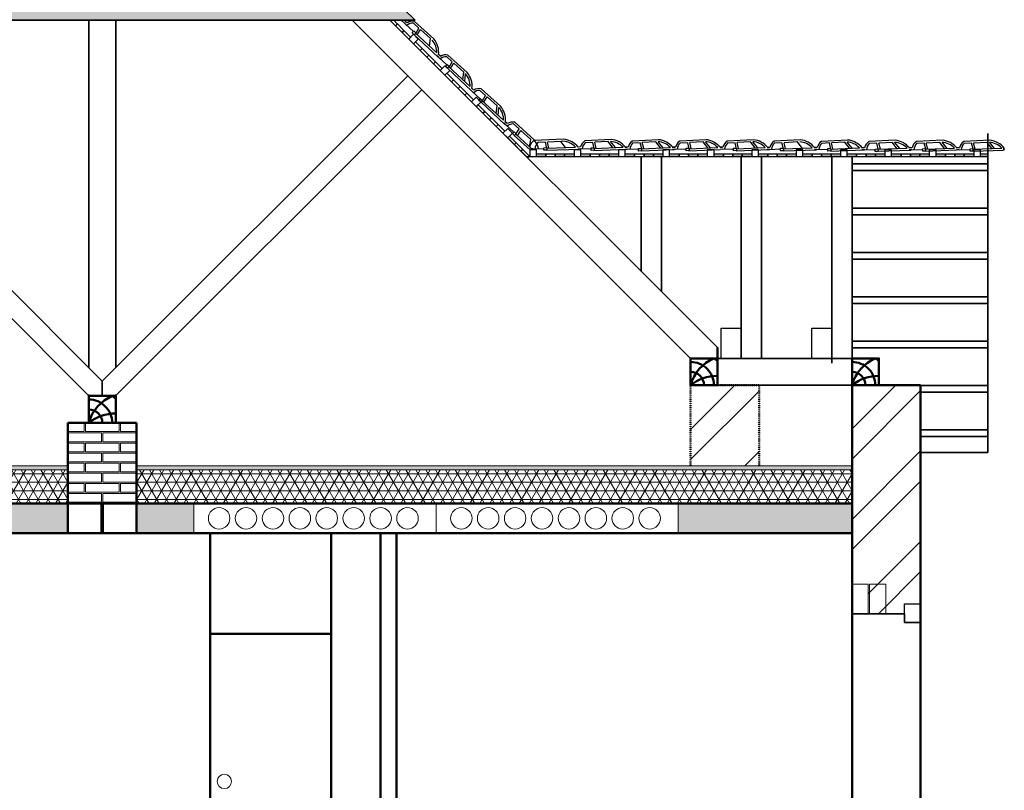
# Model space of a CAD drawing. Header units: millimetres. Extents: x -2096172177 to 2055029645, y -728784453 to 1899906214.
# Tile 56 of 109: x 1811388 to 1818706, y 956853 to 962585. Entities that reach past the tile are written whole.
import ezdxf

# ---------------------------------------------------------------- set-up
doc = ezdxf.new("R2010")
doc.units = ezdxf.units.MM
doc.linetypes.add('ACAD_ISO03W100', pattern=[30, 12, -18])
doc.linetypes.add('DASHDOT_axis', pattern=[24, 20, -1.5, 1, -1.5])
for name, color, linetype, lineweight in [('Кирпич', 10, 'Continuous', 20), ('Кобылки', 4, 'Continuous', 30), ('Наружные стены', 1, 'Continuous', 50), ('стропила', 5, 'Continuous', 35), ('Уровни пола', 240, 'Continuous', 50), ('черепица', 20, 'Continuous', 30), ('Штриховки', 212, 'Continuous', 25), ('эркер разрез', 240, 'Continuous', 35)]:
    doc.layers.add(name, color=color, linetype=linetype, lineweight=lineweight)

msp = doc.modelspace()

# ---------------------------------------------------------------- hatches: boundary and pattern name
at = {"layer": 'Наружные стены', "lineweight": 20}
h = msp.add_hatch(dxfattribs=at)
h.set_pattern_fill('AR-SAND', color=5, scale=0.5)
h.set_pattern_definition([(37.5, (1738189.194, 858432.59), (-0.8000156, 24.470662), [0, -19.304, 0, -21.59, 0, -20.6375]), (7.5, (1738189.194, 858432.59), (22.476164, 35.841255), [0, -10.414, 0, -17.399, 0, -6.6675]), (327.5, (1738173.573, 858432.59), (39.5496185, 0.0718592), [0, -6.35, 0, -22.86, 0, -29.845]), (317.5, (1738173.573, 858432.59), (38.177823, 11.146466), [0, -3.175, 0, -14.986, 0, -17.145])])
h.paths.add_polyline_path([(1812257.054, 959265.777), (1812257.054, 959235.777), (1817574.554, 959235.777), (1817574.554, 959265.777)])
h.paths.add_polyline_path([(1807629.554, 959265.777), (1807629.554, 959235.777), (1811747.047, 959235.777), (1811747.047, 959265.777)])
at = {"layer": 'Уровни пола', "lineweight": 20}
h = msp.add_hatch(dxfattribs=at)
h.set_pattern_fill('NET3', color=3, scale=20)
h.set_pattern_definition([(0, (1738789.194, 858432.59), (0, 63.5), []), (60, (1738789.194, 858432.59), (-54.992613, 31.75), []), (120, (1738789.194, 858432.59), (-54.992613, -31.75), [])])
h.paths.add_polyline_path([(1817574.554, 959235.777), (1812257.054, 959235.777), (1812257.054, 958985.777), (1817574.554, 958985.777)])
h.paths.add_polyline_path([(1811747.047, 959235.777), (1807629.554, 959235.777), (1807629.554, 958985.777), (1811747.044, 958985.777), (1811747.044, 959060.778), (1811747.044, 959145.778), (1811747.047, 959145.778)])
at = {"layer": 'Штриховки'}
h = msp.add_hatch(dxfattribs=at)
h.set_pattern_fill('TILE3', color=256, scale=4, pattern_type=2)
h.set_pattern_definition([(331.6993, (1306856.644, 685659.73), (400.00005757, -199.99943377), [29.5296, -2923.4334]), (323.9727, (1306876.644, 685668.73), (1400.0000374, -999.99716957), [27.203, -2693.0886]), (84.8572, (1306721.6435, 685619.7295), (1600.011055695, 17800.0000799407), [196.7922, -19884.0456]), (46.8476, (1306745.6435, 685629.7295), (2800.00097714, 2999.99994522), [21.9318, -4364.4114]), (90, (1306739.64, 685615.73), (-200, 1e-14), [4, -196]), (59.0362, (1306739.644, 685619.73), (200.0003757, 400.0001299), [11.662, -1154.529]), (63.4349, (1306721.64, 685619.73), (0.00026, 199.999913), [15.6524, -431.5614]), (49.899, (1306728.6435, 685633.7295), (1000.00343812, 1200.00001941), [24.8394, -4943.0642]), (0, (1306721.64, 685619.73), (0, 200), [18, -182]), (16.2602, (1306786.6435, 685659.7295), (3400.00008218, 999.9997206), [25, -4974.9998]), (20.556, (1306766.644, 685668.73), (999.9999944, 399.9990588), [34.176, -1674.6242]), (7.4314, (1306798.6435, 685680.7295), (2999.99995095, 399.9995566), [23.1948, -4615.7704]), (36.0273, (1306744.644, 685652.73), (799.99998864, 599.9985412), [27.203, -2693.0886]), (28.3007, (1306760.644, 685645.73), (2199.9998857, 1199.99727138), [29.5296, -2923.4334]), (352.5686, (1306821.6435, 685683.7295), (1599.99993232, -199.99977732), [23.1948, -4615.7704]), (339.444, (1306844.644, 685680.73), (599.9999651, -199.9994856), [34.176, -1674.6242]), (343.7398, (1306832.6435, 685666.7295), (1400.00003287, -399.99988495), [25, -4974.9998]), (0, (1306810.64, 685666.73), (0, 200), [22, -178]), (275.1429, (1306904.0035, 685815.7295), (200.00529586, -2200.0000152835), [196.7922, -19884.0486]), (0, (1306903.64, 685619.73), (0, 200), [18, -182]), (310.101, (1306898.6435, 685652.7295), (2200.00711284, -2600.00006477), [24.8394, -4943.0642]), (296.5651, (1306914.64, 685633.73), (200.000172, -200.0001), [15.6524, -431.5614]), (300.9638, (1306897.644, 685629.73), (400.0007025, -599.9999475), [11.662, -1154.529]), (90, (1306903.64, 685615.73), (-200, 1e-14), [4, -196]), (313.1524, (1306882.6435, 685645.7295), (200.00011609, -200.00007178), [21.9318, -4364.4114])])
h.paths.add_polyline_path([(1811996.946, 964909.975), (1809667.088, 962580.117), (1814326.804, 962580.117)])
at = {"layer": 'Штриховки', "lineweight": 20}
h = msp.add_hatch(dxfattribs=at)
h.set_pattern_fill('ANSI32', color=5)
h.set_pattern_definition([(45, (1306721.64, 685615.73), (-336.7596, 336.7596), []), (45, (1306946.15, 685615.73), (-336.7596, 336.7596), [])])
h.paths.add_polyline_path([(1804374.554, 955840.777), (1803864.554, 955840.777), (1803864.554, 952765.777), (1804374.554, 952765.777), (1804374.554, 952765.777)])
h.paths.add_polyline_path([(1807629.554, 959865.777), (1807429.554, 959865.777), (1807290.03, 959865.777), (1807119.554, 959695.433), (1807119.554, 952765.777), (1807629.554, 952765.777), (1807629.554, 952765.777)])
h.paths.add_polyline_path([(1818084.554, 956675.777), (1817574.554, 956675.777), (1817574.554, 955235.777), (1818084.554, 955235.777)])
h.paths.add_polyline_path([(1816884.554, 959865.777), (1816374.554, 959865.777), (1816374.554, 959265.777), (1816884.554, 959265.777)])
h = msp.add_hatch(dxfattribs=at)
h.set_pattern_fill('ANSI32', color=5)
h.set_pattern_definition([(45, (1747606.9, 861959.47), (-336.7596, 336.7596), []), (45, (1747831.4, 861959.47), (-336.7596, 336.7596), [])])
h.paths.add_polyline_path([(1818084.554, 959865.777), (1817574.554, 959865.777), (1817574.554, 958385.777), (1817694.554, 958385.777), (1817694.554, 958165.777), (1817963.897, 958165.777), (1817963.897, 958240.777), (1818084.554, 958240.777)])
at = {"layer": 'Штриховки', "lineweight": 20, "ltscale": 10}
h = msp.add_hatch(dxfattribs=at)
h.set_pattern_fill('ANSI36', color=5)
h.set_pattern_definition([(45, (1733736.1935, 861580.272), (1.68379802, 6.17392608), [7.9375, -1.5875, 0, -1.5875])])
h.paths.add_polyline_path([(1811229.554, 958983.459), (1811229.554, 958763.459), (1811747.054, 958763.459), (1811747.054, 958983.459)])
h = msp.add_hatch(dxfattribs=at)
h.set_pattern_fill('ANSI36', color=5)
h.set_pattern_definition([(45, (1734763.6935, 861582.5904), (1.68379802, 6.17392608), [7.9375, -1.5875, 0, -1.5875])])
h.paths.add_polyline_path([(1812257.054, 958985.777), (1812257.054, 958765.777), (1812682.554, 958765.777), (1812682.554, 958985.777)])
h = msp.add_hatch(dxfattribs=at)
h.set_pattern_fill('ANSI36', color=5)
h.set_pattern_definition([(45, (1738789.1935, 861582.5904), (1.68379802, 6.17392608), [7.9375, -1.5875, 0, -1.5875])])
h.paths.add_polyline_path([(1816282.554, 958985.777), (1816282.554, 958765.777), (1817574.554, 958765.777), (1817574.554, 958985.777)])

# ---------------------------------------------------------------- linework, layer by layer
at = {"linetype": 'DASHDOT_axis', "lineweight": 15}
msp.add_line((1817574.554, 959217.203), (1817574.554, 950217.203), dxfattribs=at)
at = {"layer": 'Кирпич'}
for points in [[(1811747.054, 959585.777), (1811867.054, 959585.777), (1811867.054, 959520.777), (1811747.054, 959520.777)], [(1811877.054, 959585.777), (1812127.054, 959585.777), (1812127.054, 959520.777), (1811877.054, 959520.777)], [(1812137.054, 959585.778), (1812257.054, 959585.778), (1812257.054, 959520.778), (1812137.054, 959520.778)], [(1811747.054, 959510.779), (1811997.054, 959510.779), (1811997.054, 959445.779), (1811747.054, 959445.779)], [(1812007.054, 959510.777), (1812257.054, 959510.777), (1812257.054, 959445.777), (1812007.054, 959445.777)], [(1811747.051, 959435.777), (1811867.051, 959435.777), (1811867.051, 959370.777), (1811747.051, 959370.777)], [(1811877.051, 959435.777), (1812127.051, 959435.777), (1812127.051, 959370.777), (1811877.051, 959370.777)], [(1812137.051, 959435.778), (1812257.051, 959435.778), (1812257.051, 959370.778), (1812137.051, 959370.778)], [(1811747.051, 959360.779), (1811997.051, 959360.779), (1811997.051, 959295.779), (1811747.051, 959295.779)], [(1812007.051, 959360.777), (1812257.051, 959360.777), (1812257.051, 959295.777), (1812007.051, 959295.777)], [(1811747.047, 959285.777), (1811867.047, 959285.777), (1811867.047, 959220.777), (1811747.047, 959220.777)], [(1811877.047, 959285.777), (1812127.047, 959285.777), (1812127.047, 959220.777), (1811877.047, 959220.777)], [(1812137.047, 959285.778), (1812257.047, 959285.778), (1812257.047, 959220.778), (1812137.047, 959220.778)], [(1811747.047, 959210.778), (1811997.047, 959210.778), (1811997.047, 959145.778), (1811747.047, 959145.778)], [(1812007.047, 959210.777), (1812257.047, 959210.777), (1812257.047, 959145.777), (1812007.047, 959145.777)], [(1811747.044, 959135.776), (1811867.044, 959135.776), (1811867.044, 959070.776), (1811747.044, 959070.776)], [(1811877.044, 959135.776), (1812127.044, 959135.776), (1812127.044, 959070.776), (1811877.044, 959070.776)], [(1812137.044, 959135.777), (1812257.044, 959135.777), (1812257.044, 959070.777), (1812137.044, 959070.777)], [(1811747.044, 959060.778), (1811997.044, 959060.778), (1811997.044, 958995.778), (1811747.044, 958995.778)], [(1812007.044, 959060.776), (1812257.044, 959060.776), (1812257.044, 958995.776), (1812007.044, 958995.776)]]:
    msp.add_lwpolyline(points, close=True, dxfattribs=at)
at = {"layer": 'Кирпич', "color": 6, "ltscale": 10}
for points in [[(1817694.554, 958385.777), (1817574.554, 958385.777), (1817574.554, 958165.777), (1817694.554, 958165.777)], [(1817824.554, 958385.777), (1817704.554, 958385.777), (1817704.554, 958165.777), (1817824.554, 958165.777)]]:
    msp.add_lwpolyline(points, close=True, dxfattribs=at)
at = {"layer": 'Кобылки'}
for points in [[(1816600.946, 960290.459), (1816750.946, 960290.459), (1816750.946, 960065.777), (1816600.946, 960065.777)], [(1817274.554, 960290.459), (1817424.554, 960290.459), (1817424.554, 960065.777), (1817274.554, 960065.777)]]:
    msp.add_lwpolyline(points, close=True, dxfattribs=at)
at = {"layer": 'Наружные стены', "linetype": 'ACAD_ISO03W100', "ltscale": 0.1}
msp.add_line((1816884.554, 959865.777), (1816374.554, 959865.777), dxfattribs=at)
at = {"layer": 'Наружные стены'}
for p, q in [((1817574.554, 952015.777), (1817574.554, 959865.777)), ((1818084.554, 959865.777), (1817574.554, 959865.777)), ((1818084.554, 952015.777), (1818084.554, 959865.777))]:
    msp.add_line(p, q, dxfattribs=at)
at = {"layer": 'Наружные стены', "color": 1, "lineweight": 15}
for p, q in [((1812682.554, 958765.777), (1812682.554, 958985.777)), ((1814482.554, 958765.777), (1814482.554, 958985.777)), ((1816282.554, 958765.777), (1816282.554, 958985.777))]:
    msp.add_line(p, q, dxfattribs=at)
at = {"layer": 'стропила', "ltscale": 100}
for p, q in [((1814326.804, 962580.117), (1812188.644, 964718.277)), ((1809667.088, 962580.117), (1814326.804, 962580.117)), ((1816374.554, 960065.777), (1813860.215, 962580.117)), ((1816574.554, 960145.777), (1814140.215, 962580.117)), ((1812002.041, 959897.225), (1809729.128, 962170.139)), ((1812002.041, 959897.225), (1814274.955, 962170.139)), ((1811900.734, 959789.244), (1809624.483, 962065.494)), ((1812103.349, 959789.244), (1814379.6, 962065.494))]:
    msp.add_line(p, q, dxfattribs=at)
at = {"layer": 'стропила'}
for p, q in [((1818584.554, 959365.777), (1818584.554, 961736.908)), ((1818706.295, 961629.613), (1818700.265, 961613.703)), ((1816008.195, 961565.403), (1816008.195, 960712.136)), ((1816158.195, 961565.403), (1816158.195, 960562.136)), ((1816750.946, 961565.777), (1816750.946, 960065.777)), ((1816900.946, 961565.777), (1816900.946, 960065.777)), ((1817424.554, 961565.777), (1817424.554, 960030.744)), ((1817574.554, 961565.777), (1817574.554, 959865.777)), ((1818084.554, 959865.777), (1818084.554, 959365.777)), ((1818084.554, 959365.777), (1818584.554, 959365.777))]:
    msp.add_line(p, q, dxfattribs=at)
at = {"layer": 'Уровни пола'}
for p, q in [((1816574.554, 960060.629), (1816574.554, 960145.777)), ((1816574.554, 960060.629), (1816574.554, 960145.777)), ((1811747.054, 958985.777), (1811747.054, 959585.777)), ((1811747.054, 959585.777), (1812257.054, 959585.777)), ((1812257.054, 958985.777), (1812257.054, 959585.777)), ((1807629.554, 958985.777), (1817574.554, 958985.777)), ((1811747.054, 958765.777), (1811747.054, 958985.777)), ((1811997.054, 958765.777), (1811997.054, 958985.777)), ((1812007.054, 958765.777), (1812007.054, 958985.777)), ((1812257.054, 958765.777), (1812257.054, 958985.777)), ((1807629.554, 958765.777), (1817574.554, 958765.777)), ((1812804.253, 955915.777), (1812804.253, 958765.777)), ((1813704.253, 955915.777), (1813704.253, 958765.777)), ((1814069.557, 955905.777), (1814069.557, 958765.789)), ((1814189.557, 955905.777), (1814189.557, 958765.789)), ((1812805.278, 958015.777), (1813705.278, 958015.777))]:
    msp.add_line(p, q, dxfattribs=at)
at = {"layer": 'Уровни пола', "linetype": 'ACAD_ISO03W100', "ltscale": 0.1}
for p, q in [((1816374.554, 959265.777), (1816374.554, 959865.777)), ((1816884.554, 959265.777), (1816884.554, 959865.777))]:
    msp.add_line(p, q, dxfattribs=at)
at = {"layer": 'Уровни пола', "lineweight": 25}
for points in [[(1814167.949, 962580.521), (1814194.825, 962553.644), (1814180.683, 962539.502), (1814139.665, 962580.521)], [(1818584.554, 961565.777), (1818528.595, 961565.777), (1818528.595, 961585.777), (1818584.554, 961585.777)]]:
    msp.add_lwpolyline(points, dxfattribs=at)
for points in [[(1814230.318, 962489.738), (1814180.821, 962539.236), (1814194.963, 962553.378), (1814244.46, 962503.88)], [(1814279.816, 962440.241), (1814230.318, 962489.738), (1814244.46, 962503.88), (1814293.958, 962454.383)], [(1814315.308, 962405.023), (1814350.664, 962440.378), (1814315.308, 962475.734), (1814279.953, 962440.378)], [(1814364.806, 962355.526), (1814315.308, 962405.023), (1814329.451, 962419.165), (1814378.948, 962369.668)], [(1814414.166, 962305.89), (1814364.668, 962355.388), (1814378.811, 962369.53), (1814428.308, 962320.033)], [(1814463.801, 962256.531), (1814414.303, 962306.028), (1814428.446, 962320.17), (1814477.943, 962270.673)], [(1814513.298, 962207.033), (1814463.801, 962256.531), (1814477.943, 962270.673), (1814527.441, 962221.175)], [(1814548.654, 962171.678), (1814584.009, 962207.033), (1814548.654, 962242.388), (1814513.298, 962207.033)], [(1814598.151, 962122.18), (1814548.654, 962171.678), (1814562.796, 962185.82), (1814612.293, 962136.322)], [(1814647.511, 962072.545), (1814598.014, 962122.043), (1814612.156, 962136.185), (1814661.653, 962086.687)], [(1814697.146, 962023.185), (1814647.649, 962072.683), (1814661.791, 962086.825), (1814711.288, 962037.327)], [(1814746.644, 961973.688), (1814697.146, 962023.185), (1814711.288, 962037.327), (1814760.786, 961987.83)], [(1814781.861, 961938.195), (1814817.217, 961973.55), (1814781.861, 962008.906), (1814746.506, 961973.55)], [(1814831.359, 961888.697), (1814781.861, 961938.195), (1814796.004, 961952.337), (1814845.501, 961902.84)], [(1814880.719, 961839.062), (1814831.221, 961888.56), (1814845.363, 961902.702), (1814894.861, 961853.205)], [(1814930.354, 961789.703), (1814880.856, 961839.2), (1814894.998, 961853.342), (1814944.496, 961803.845)], [(1814979.851, 961740.205), (1814930.354, 961789.703), (1814944.496, 961803.845), (1814993.993, 961754.347)], [(1815015.207, 961704.85), (1815050.562, 961740.205), (1815015.207, 961775.56), (1814979.851, 961740.205)], [(1815064.704, 961655.352), (1815015.207, 961704.85), (1815029.349, 961718.992), (1815078.846, 961669.494)], [(1815114.064, 961605.717), (1815064.566, 961655.215), (1815078.709, 961669.357), (1815128.206, 961619.859)], [(1815163.699, 961556.357), (1815114.202, 961605.855), (1815128.344, 961619.997), (1815177.841, 961570.499)], [(1815228.595, 961565.777), (1815228.595, 961615.777), (1815178.595, 961615.777), (1815178.595, 961565.777)], [(1815558.595, 961565.777), (1815558.595, 961615.777), (1815508.595, 961615.777), (1815508.595, 961565.777)], [(1815888.595, 961565.777), (1815888.595, 961615.777), (1815838.595, 961615.777), (1815838.595, 961565.777)], [(1816218.595, 961565.777), (1816218.595, 961615.777), (1816168.595, 961615.777), (1816168.595, 961565.777)], [(1816548.595, 961565.777), (1816548.595, 961615.777), (1816498.595, 961615.777), (1816498.595, 961565.777)], [(1816878.595, 961565.777), (1816878.595, 961615.777), (1816828.595, 961615.777), (1816828.595, 961565.777)], [(1817208.595, 961565.777), (1817208.595, 961615.777), (1817158.595, 961615.777), (1817158.595, 961565.777)], [(1817538.595, 961565.777), (1817538.595, 961615.777), (1817488.595, 961615.777), (1817488.595, 961565.777)], [(1817868.595, 961565.777), (1817868.595, 961615.777), (1817818.595, 961615.777), (1817818.595, 961565.777)], [(1818198.595, 961565.777), (1818198.595, 961615.777), (1818148.595, 961615.777), (1818148.595, 961565.777)], [(1818528.595, 961565.777), (1818528.595, 961615.777), (1818478.595, 961615.777), (1818478.595, 961565.777)], [(1815298.595, 961565.777), (1815228.595, 961565.777), (1815228.595, 961585.777), (1815298.595, 961585.777)], [(1815368.595, 961565.583), (1815298.595, 961565.583), (1815298.595, 961585.583), (1815368.595, 961585.583)], [(1815438.595, 961565.777), (1815368.595, 961565.777), (1815368.595, 961585.777), (1815438.595, 961585.777)], [(1815508.595, 961565.777), (1815438.595, 961565.777), (1815438.595, 961585.777), (1815508.595, 961585.777)], [(1815628.595, 961565.777), (1815558.595, 961565.777), (1815558.595, 961585.777), (1815628.595, 961585.777)], [(1815698.595, 961565.583), (1815628.595, 961565.583), (1815628.595, 961585.583), (1815698.595, 961585.583)], [(1815768.595, 961565.777), (1815698.595, 961565.777), (1815698.595, 961585.777), (1815768.595, 961585.777)], [(1815838.595, 961565.777), (1815768.595, 961565.777), (1815768.595, 961585.777), (1815838.595, 961585.777)], [(1815958.595, 961565.777), (1815888.595, 961565.777), (1815888.595, 961585.777), (1815958.595, 961585.777)], [(1816028.595, 961565.583), (1815958.595, 961565.583), (1815958.595, 961585.583), (1816028.595, 961585.583)], [(1816098.595, 961565.777), (1816028.595, 961565.777), (1816028.595, 961585.777), (1816098.595, 961585.777)], [(1816168.595, 961565.777), (1816098.595, 961565.777), (1816098.595, 961585.777), (1816168.595, 961585.777)], [(1816288.595, 961565.777), (1816218.595, 961565.777), (1816218.595, 961585.777), (1816288.595, 961585.777)], [(1816358.595, 961565.583), (1816288.595, 961565.583), (1816288.595, 961585.583), (1816358.595, 961585.583)], [(1816428.595, 961565.777), (1816358.595, 961565.777), (1816358.595, 961585.777), (1816428.595, 961585.777)], [(1816498.595, 961565.777), (1816428.595, 961565.777), (1816428.595, 961585.777), (1816498.595, 961585.777)], [(1816618.595, 961565.777), (1816548.595, 961565.777), (1816548.595, 961585.777), (1816618.595, 961585.777)], [(1816688.595, 961565.583), (1816618.595, 961565.583), (1816618.595, 961585.583), (1816688.595, 961585.583)], [(1816758.595, 961565.777), (1816688.595, 961565.777), (1816688.595, 961585.777), (1816758.595, 961585.777)], [(1816828.595, 961565.777), (1816758.595, 961565.777), (1816758.595, 961585.777), (1816828.595, 961585.777)], [(1816948.595, 961565.777), (1816878.595, 961565.777), (1816878.595, 961585.777), (1816948.595, 961585.777)], [(1817018.595, 961565.583), (1816948.595, 961565.583), (1816948.595, 961585.583), (1817018.595, 961585.583)], [(1817088.595, 961565.777), (1817018.595, 961565.777), (1817018.595, 961585.777), (1817088.595, 961585.777)], [(1817158.595, 961565.777), (1817088.595, 961565.777), (1817088.595, 961585.777), (1817158.595, 961585.777)], [(1817278.595, 961565.777), (1817208.595, 961565.777), (1817208.595, 961585.777), (1817278.595, 961585.777)], [(1817348.595, 961565.583), (1817278.595, 961565.583), (1817278.595, 961585.583), (1817348.595, 961585.583)], [(1817418.595, 961565.777), (1817348.595, 961565.777), (1817348.595, 961585.777), (1817418.595, 961585.777)], [(1817488.595, 961565.777), (1817418.595, 961565.777), (1817418.595, 961585.777), (1817488.595, 961585.777)], [(1817608.595, 961565.777), (1817538.595, 961565.777), (1817538.595, 961585.777), (1817608.595, 961585.777)], [(1817678.595, 961565.583), (1817608.595, 961565.583), (1817608.595, 961585.583), (1817678.595, 961585.583)], [(1817748.595, 961565.777), (1817678.595, 961565.777), (1817678.595, 961585.777), (1817748.595, 961585.777)], [(1817818.595, 961565.777), (1817748.595, 961565.777), (1817748.595, 961585.777), (1817818.595, 961585.777)], [(1817938.595, 961565.777), (1817868.595, 961565.777), (1817868.595, 961585.777), (1817938.595, 961585.777)], [(1818008.595, 961565.583), (1817938.595, 961565.583), (1817938.595, 961585.583), (1818008.595, 961585.583)], [(1818078.595, 961565.777), (1818008.595, 961565.777), (1818008.595, 961585.777), (1818078.595, 961585.777)], [(1818148.595, 961565.777), (1818078.595, 961565.777), (1818078.595, 961585.777), (1818148.595, 961585.777)], [(1818268.595, 961565.777), (1818198.595, 961565.777), (1818198.595, 961585.777), (1818268.595, 961585.777)], [(1818338.595, 961565.583), (1818268.595, 961565.583), (1818268.595, 961585.583), (1818338.595, 961585.583)], [(1818408.595, 961565.777), (1818338.595, 961565.777), (1818338.595, 961585.777), (1818408.595, 961585.777)], [(1818478.595, 961565.777), (1818408.595, 961565.777), (1818408.595, 961585.777), (1818478.595, 961585.777)]]:
    msp.add_lwpolyline(points, close=True, dxfattribs=at)
at = {"layer": 'Уровни пола'}
for points in [[(1816374.554, 960065.777), (1816574.554, 960065.777), (1816574.554, 959865.777), (1816374.554, 959865.777)], [(1817574.554, 960065.777), (1817774.554, 960065.777), (1817774.554, 959865.777), (1817574.554, 959865.777)], [(1811902.054, 959785.777), (1812102.054, 959785.777), (1812102.054, 959585.777), (1811902.054, 959585.777)]]:
    msp.add_lwpolyline(points, close=True, dxfattribs=at)
for centre, radius, start, end in [((1816669.715, 959783.925), 307.22, 113.4469243, 163.8930063), ((1816374.554, 959866.227), 173.065, 359.8510013, 90), ((1816374.554, 959865.777), 266.923, 41.4719306, 48.5280694), ((1817869.715, 959783.925), 307.22, 113.4469243, 163.8930063), ((1817574.554, 959866.227), 173.065, 359.8510013, 90), ((1817574.554, 959865.777), 266.923, 41.4719306, 48.5280694), ((1816374.554, 959865.777), 99.82, 0, 90), ((1816564.967, 959637.77), 297.06, 88.1506113, 129.8658998), ((1817574.554, 959865.777), 99.82, 0, 90), ((1817764.967, 959637.77), 297.06, 88.1506113, 129.8658998), ((1812197.215, 959503.925), 307.22, 113.4469243, 163.8930063), ((1811902.054, 959585.777), 266.923, 41.4719306, 48.5280694), ((1811902.054, 959586.227), 173.065, 359.8510013, 90), ((1811902.054, 959585.777), 99.82, 0, 90), ((1812092.467, 959357.77), 297.06, 88.1506113, 129.8658998)]:
    msp.add_arc(centre, radius, start, end, dxfattribs=at)
at = {"layer": 'черепица', "lineweight": 25}
for p, q in [((1814224.425, 962580.117), (1814250.317, 962555.965)), ((1814255.324, 962552.368), (1814241.21, 962565.468)), ((1814266.66, 962562.191), (1814255.65, 962572.41)), ((1814466.632, 962441.448), (1814322.362, 962571.274)), ((1814255.324, 962552.368), (1814314.631, 962497.49)), ((1814355.246, 962521.621), (1814312.51, 962559.963)), ((1814331.314, 962482.053), (1814355.246, 962521.621)), ((1814342.383, 962471.81), (1814366.438, 962511.58)), ((1814441.248, 962444.462), (1814366.438, 962511.58)), ((1814374.283, 962524.551), (1814374.397, 962524.74)), ((1814318.544, 962473.779), (1814498.376, 962306.035)), ((1814330.261, 962483.027), (1814488.188, 962336.895)), ((1814433.092, 962387.876), (1814441.282, 962444.699)), ((1814503.384, 962302.438), (1814489.27, 962315.538)), ((1814514.72, 962312.261), (1814501.601, 962324.437)), ((1814503.384, 962302.438), (1814562.691, 962247.56)), ((1814603.306, 962271.691), (1814560.569, 962310.033)), ((1814714.692, 962191.517), (1814570.422, 962321.344)), ((1814579.374, 962232.123), (1814603.306, 962271.691)), ((1814622.343, 962274.621), (1814622.457, 962274.81)), ((1814566.604, 962223.849), (1814746.436, 962056.105)), ((1814578.321, 962233.097), (1814736.248, 962086.965)), ((1814590.443, 962221.88), (1814614.497, 962261.65)), ((1814689.307, 962194.532), (1814614.497, 962261.65)), ((1814681.152, 962137.946), (1814689.342, 962194.769)), ((1814696.154, 962124.065), (1814701.917, 962183.219)), ((1814751.475, 962051.47), (1814737.361, 962064.57)), ((1814756.167, 962066.601), (1814745.158, 962076.819)), ((1814762.811, 962061.293), (1814748.697, 962074.393)), ((1814851.398, 962020.723), (1814808.661, 962059.065)), ((1814962.783, 961940.549), (1814818.513, 962070.376)), ((1814751.475, 962051.47), (1814810.783, 961996.592)), ((1814826.413, 961982.129), (1814984.339, 961835.997)), ((1814827.466, 961981.155), (1814851.398, 962020.723)), ((1814838.535, 961970.912), (1814862.589, 962010.682)), ((1814937.399, 961943.564), (1814862.589, 962010.682)), ((1814870.434, 962023.653), (1814870.549, 962023.842)), ((1814814.695, 961972.881), (1814994.528, 961805.137)), ((1814929.244, 961886.978), (1814937.433, 961943.801)), ((1814944.245, 961873.097), (1814950.009, 961932.251)), ((1814951.782, 961950.449), (1814951.815, 961950.781)), ((1815000.667, 961802.279), (1814986.553, 961815.378)), ((1815008.831, 961813.937), (1814994.717, 961827.037)), ((1815012.003, 961812.102), (1814997.889, 961825.202)), ((1815000.667, 961802.279), (1815059.974, 961747.4)), ((1815100.589, 961771.532), (1815057.852, 961809.874)), ((1815211.975, 961691.358), (1815067.705, 961821.185)), ((1815076.657, 961731.964), (1815100.589, 961771.532)), ((1815087.726, 961721.721), (1815111.781, 961761.491)), ((1815186.59, 961694.373), (1815111.781, 961761.491)), ((1815119.626, 961774.462), (1815119.74, 961774.651)), ((1815063.887, 961723.69), (1815181.647, 961615.777)), ((1815075.604, 961732.938), (1815202.221, 961615.777)), ((1815178.435, 961637.787), (1815186.625, 961694.61)), ((1815200.973, 961701.258), (1815201.006, 961701.59)), ((1815430.908, 961695.249), (1815210.822, 961685.036)), ((1815306.845, 961688.711), (1815306.792, 961688.926)), ((1815783.04, 961693.926), (1815589.225, 961683.713)), ((1815658.977, 961687.389), (1815658.924, 961687.603)), ((1816135.929, 961691.892), (1815942.113, 961681.679)), ((1816121.15, 961691.114), (1816120.938, 961691.371)), ((1816488.338, 961691.892), (1816294.523, 961681.679)), ((1816473.559, 961691.114), (1816473.347, 961691.371)), ((1816840.447, 961691.892), (1816646.632, 961681.679)), ((1816825.668, 961691.114), (1816825.456, 961691.371)), ((1817189.317, 961690.948), (1816995.501, 961680.734)), ((1817541.449, 961689.625), (1817347.633, 961679.412)), ((1817894.337, 961687.591), (1817700.522, 961677.378)), ((1817879.558, 961686.812), (1817879.346, 961687.07)), ((1818246.747, 961687.591), (1818052.931, 961677.378)), ((1818231.968, 961686.812), (1818231.756, 961687.07)), ((1818598.856, 961687.591), (1818405.04, 961677.378)), ((1818584.077, 961686.812), (1818583.865, 961687.07)), ((1815203.058, 961624.264), (1815183.815, 961623.547)), ((1815203.058, 961624.264), (1815283.8, 961627.396)), ((1815295.455, 961673.178), (1815238.124, 961670.071)), ((1815306.512, 961628.277), (1815295.455, 961673.178)), ((1815303.332, 961613.397), (1815549.106, 961621.944)), ((1815305.078, 961628.221), (1815520.08, 961636.561)), ((1815410.827, 961679.431), (1815310.469, 961673.992)), ((1815321.582, 961628.862), (1815310.469, 961673.992)), ((1815445.073, 961633.652), (1815410.684, 961679.623)), ((1815555.19, 961622.941), (1815535.947, 961622.224)), ((1815556.26, 961637.903), (1815538.374, 961637.237)), ((1815555.19, 961622.941), (1815635.932, 961626.073)), ((1815647.588, 961671.856), (1815590.256, 961668.749)), ((1815658.644, 961626.954), (1815647.588, 961671.856)), ((1815655.464, 961612.074), (1815901.238, 961620.622)), ((1815657.21, 961626.899), (1815872.212, 961635.239)), ((1815762.959, 961678.109), (1815662.601, 961672.669)), ((1815673.714, 961627.539), (1815662.601, 961672.669)), ((1815797.205, 961632.329), (1815762.816, 961678.3)), ((1815817.628, 961633.122), (1815779.875, 961679.025)), ((1815900.697, 961634.925), (1815885.687, 961634.365)), ((1815908.079, 961620.908), (1815888.836, 961620.19)), ((1815909.148, 961635.869), (1815889.905, 961635.152)), ((1815908.079, 961620.908), (1815988.82, 961624.04)), ((1816000.476, 961669.822), (1815943.145, 961666.715)), ((1816011.532, 961624.921), (1816000.476, 961669.822)), ((1816008.353, 961610.04), (1816254.127, 961618.588)), ((1816010.099, 961624.865), (1816225.101, 961633.205)), ((1816011.865, 961685.355), (1816011.812, 961685.569)), ((1816115.848, 961676.075), (1816015.49, 961670.636)), ((1816026.602, 961625.505), (1816015.49, 961670.636)), ((1816150.093, 961630.296), (1816115.704, 961676.267)), ((1816170.517, 961631.088), (1816132.764, 961676.992)), ((1816258.018, 961634.925), (1816238.775, 961634.207)), ((1816260.488, 961620.908), (1816241.245, 961620.19)), ((1816261.558, 961635.869), (1816242.315, 961635.152)), ((1816260.488, 961620.908), (1816341.23, 961624.04)), ((1816352.886, 961669.822), (1816295.554, 961666.715)), ((1816363.942, 961624.921), (1816352.886, 961669.822)), ((1816360.762, 961610.04), (1816593.354, 961620.19)), ((1816362.508, 961624.865), (1816577.51, 961633.205)), ((1816364.275, 961685.355), (1816364.222, 961685.569)), ((1816468.257, 961676.075), (1816367.899, 961670.636)), ((1816379.012, 961625.505), (1816367.899, 961670.636)), ((1816502.503, 961630.296), (1816468.114, 961676.267)), ((1816522.926, 961631.088), (1816485.174, 961676.992)), ((1816612.597, 961620.908), (1816593.354, 961620.19)), ((1816613.667, 961635.869), (1816594.424, 961635.152)), ((1816610.428, 961634.925), (1816595.417, 961634.365)), ((1816612.597, 961620.908), (1816693.339, 961624.04)), ((1816704.995, 961669.822), (1816647.663, 961666.715)), ((1816716.051, 961624.921), (1816704.995, 961669.822)), ((1816712.871, 961610.04), (1816958.645, 961618.588)), ((1816714.617, 961624.865), (1816929.619, 961633.205)), ((1816716.384, 961685.355), (1816716.331, 961685.569)), ((1816820.366, 961676.075), (1816720.008, 961670.636)), ((1816731.121, 961625.505), (1816720.008, 961670.636)), ((1816854.612, 961630.296), (1816820.223, 961676.267)), ((1816875.035, 961631.088), (1816837.282, 961676.992)), ((1816961.467, 961619.963), (1816942.224, 961619.246)), ((1816962.536, 961634.925), (1816947.526, 961634.365)), ((1816961.467, 961619.963), (1817042.208, 961623.095)), ((1817053.864, 961668.877), (1816996.533, 961665.77)), ((1817064.92, 961623.976), (1817053.864, 961668.877)), ((1817061.741, 961609.096), (1817307.514, 961617.643)), ((1817063.487, 961623.92), (1817278.489, 961632.26)), ((1817065.253, 961684.41), (1817065.2, 961684.624)), ((1817169.236, 961675.13), (1817068.878, 961669.691)), ((1817079.99, 961624.56), (1817068.878, 961669.691)), ((1817203.481, 961629.351), (1817169.092, 961675.322)), ((1817313.599, 961618.64), (1817294.356, 961617.923)), ((1817314.669, 961633.602), (1817296.783, 961632.935)), ((1817313.599, 961618.64), (1817394.34, 961621.772)), ((1817405.996, 961667.555), (1817348.665, 961664.447)), ((1817417.052, 961622.653), (1817405.996, 961667.555)), ((1817413.873, 961607.773), (1817659.647, 961616.321)), ((1817415.619, 961622.598), (1817630.621, 961630.938)), ((1817417.385, 961683.087), (1817417.332, 961683.302)), ((1817521.368, 961673.807), (1817421.01, 961668.368)), ((1817432.122, 961623.238), (1817421.01, 961668.368)), ((1817555.613, 961628.028), (1817521.224, 961673.999)), ((1817576.037, 961628.82), (1817538.284, 961674.724)), ((1817659.106, 961630.623), (1817644.095, 961630.064)), ((1817666.487, 961616.606), (1817647.244, 961615.889)), ((1817667.557, 961631.568), (1817648.314, 961630.851)), ((1817666.487, 961616.606), (1817747.229, 961619.738)), ((1817758.885, 961665.521), (1817701.553, 961662.414)), ((1817769.941, 961620.619), (1817758.885, 961665.521)), ((1817766.761, 961605.739), (1818012.535, 961614.287)), ((1817768.507, 961620.564), (1817983.509, 961628.904)), ((1817770.274, 961681.054), (1817770.221, 961681.268)), ((1817874.256, 961671.774), (1817773.898, 961666.334)), ((1817785.011, 961621.204), (1817773.898, 961666.334)), ((1817908.502, 961625.994), (1817874.113, 961671.965)), ((1817928.925, 961626.787), (1817891.172, 961672.69)), ((1818016.426, 961630.623), (1817997.183, 961629.906)), ((1818018.897, 961616.606), (1817999.654, 961615.889)), ((1818019.967, 961631.568), (1818000.724, 961630.851)), ((1818018.897, 961616.606), (1818099.638, 961619.738)), ((1818111.294, 961665.521), (1818053.963, 961662.414)), ((1818122.35, 961620.619), (1818111.294, 961665.521)), ((1818119.171, 961605.739), (1818351.763, 961615.889)), ((1818120.917, 961620.564), (1818335.919, 961628.904)), ((1818122.683, 961681.054), (1818122.631, 961681.268)), ((1818226.666, 961671.774), (1818126.308, 961666.334)), ((1818137.42, 961621.204), (1818126.308, 961666.334)), ((1818260.911, 961625.994), (1818226.522, 961671.965)), ((1818281.335, 961626.787), (1818243.582, 961672.69)), ((1818371.006, 961616.606), (1818351.763, 961615.889)), ((1818372.076, 961631.568), (1818352.833, 961630.851)), ((1818368.836, 961630.623), (1818353.826, 961630.064)), ((1818371.006, 961616.606), (1818451.747, 961619.738)), ((1818463.403, 961665.521), (1818406.072, 961662.414)), ((1818474.459, 961620.619), (1818463.403, 961665.521)), ((1818471.28, 961605.739), (1818700.265, 961613.703)), ((1818473.026, 961620.564), (1818688.028, 961628.904)), ((1818474.792, 961681.054), (1818474.739, 961681.268)), ((1818578.775, 961671.774), (1818478.417, 961666.334)), ((1818489.529, 961621.204), (1818478.417, 961666.334)), ((1818613.02, 961625.994), (1818578.631, 961671.965)), ((1818633.444, 961626.787), (1818595.691, 961672.69))]:
    msp.add_line(p, q, dxfattribs=at)
at = {"layer": 'черепица'}
msp.add_line((1815154.554, 961565.777), (1818584.554, 961565.777), dxfattribs=at)
at = {"layer": 'черепица', "lineweight": 25}
for points in [[(1814320.655, 962472.729), (1814305.083, 962487.254), (1814317.875, 962500.968), (1814333.447, 962486.443)], [(1814568.715, 962222.799), (1814553.143, 962237.323), (1814565.935, 962251.037), (1814581.507, 962236.513)], [(1814814.418, 961970.844), (1814798.846, 961985.369), (1814811.638, 961999.083), (1814827.21, 961984.558)], [(1815065.998, 961722.639), (1815050.426, 961737.164), (1815063.218, 961750.878), (1815078.79, 961736.353)], [(1815305.568, 961614.147), (1815284.286, 961613.406), (1815283.634, 961632.149), (1815304.916, 961632.889)], [(1815657.7, 961612.824), (1815636.418, 961612.084), (1815635.766, 961630.826), (1815657.048, 961631.567)], [(1816009.597, 961608.403), (1815988.316, 961607.663), (1815987.664, 961626.406), (1816008.945, 961627.146)], [(1816362.998, 961610.79), (1816341.716, 961610.05), (1816341.065, 961628.793), (1816362.346, 961629.533)], [(1816715.107, 961610.79), (1816693.825, 961610.05), (1816693.173, 961628.793), (1816714.455, 961629.533)], [(1817063.976, 961609.845), (1817042.695, 961609.105), (1817042.043, 961627.848), (1817063.324, 961628.588)], [(1817416.108, 961608.523), (1817394.827, 961607.783), (1817394.175, 961626.525), (1817415.456, 961627.265)], [(1817768.006, 961604.102), (1817746.724, 961603.362), (1817746.072, 961622.105), (1817767.354, 961622.845)], [(1818121.406, 961606.489), (1818100.125, 961605.749), (1818099.473, 961624.492), (1818120.755, 961625.232)], [(1818473.515, 961606.489), (1818452.234, 961605.749), (1818451.582, 961624.492), (1818472.863, 961625.232)]]:
    msp.add_lwpolyline(points, close=True, dxfattribs=at)
for centre, radius, start, end in [((1814099.113, 962591.946), 155.425, 353.2880748, 355.6349459), ((1814306.682, 962498.565), 74.38, 77.830463, 122.0090062), ((1814313.066, 962484.991), 74.38, 89.9203583, 129.3107827), ((1814352.084, 962341.782), 136.191, 357.9435075, 41.692664), ((1814347.173, 962342.016), 155.425, 353.2880748, 39.7723404), ((1814561.125, 962235.061), 74.38, 89.9203583, 129.3107827), ((1814554.742, 962248.635), 74.38, 77.830463, 122.0090062), ((1814600.144, 962091.852), 136.191, 357.9435075, 41.692664), ((1814595.233, 962092.086), 155.425, 353.2880748, 39.7723404), ((1814809.217, 961984.093), 74.38, 89.9203583, 129.3107827), ((1814802.834, 961997.667), 74.38, 77.830463, 122.0090062), ((1814848.236, 961840.884), 136.191, 357.9435075, 41.692664), ((1814843.325, 961841.118), 155.425, 354.1084473, 39.7723404), ((1814843.325, 961841.118), 155.425, 353.2880748, 353.7345095), ((1815058.409, 961734.902), 74.38, 89.9203583, 129.3107827), ((1815052.025, 961748.476), 74.38, 77.830463, 122.0090062), ((1815092.516, 961591.927), 155.425, 12.587106, 39.7723404), ((1815416.747, 961540.47), 155.425, 38.2880748, 84.7723404), ((1815768.879, 961539.147), 155.425, 38.2880748, 84.7723404), ((1816121.767, 961537.114), 155.425, 39.1084473, 84.7723404), ((1816474.177, 961537.114), 155.425, 39.1136173, 84.7723404), ((1816826.286, 961537.114), 155.425, 38.5215057, 84.7723404), ((1817175.155, 961536.169), 155.425, 38.2880748, 84.7723404), ((1817527.287, 961534.846), 155.425, 38.2880748, 84.7723404), ((1817880.176, 961532.812), 155.425, 39.1084473, 84.7723404), ((1818232.586, 961532.812), 155.425, 39.1136173, 84.7723404), ((1818584.694, 961532.812), 155.425, 38.5215057, 84.7723404), ((1815251.148, 961622.536), 74.38, 122.830463, 167.0090062), ((1815291.53, 961617.451), 74.38, 134.9203583, 174.3107827), ((1815420.385, 961543.777), 136.191, 42.9435075, 94.0846331), ((1815629.55, 961621.213), 74.38, 122.830463, 167.0090062), ((1815643.662, 961616.129), 74.38, 134.9203583, 174.3107827), ((1815772.517, 961542.455), 136.191, 42.9435075, 86.692664), ((1815982.439, 961619.179), 74.38, 122.830463, 167.0090062), ((1815996.551, 961614.095), 74.38, 134.9203583, 174.3107827), ((1816125.405, 961540.421), 136.191, 42.9435075, 86.692664), ((1816121.767, 961537.114), 155.425, 38.2880748, 38.7345095), ((1816334.848, 961619.179), 74.38, 122.830463, 167.0090062), ((1816348.961, 961614.095), 74.38, 134.9203583, 174.3107827), ((1816477.815, 961540.421), 136.191, 42.9435075, 86.692664), ((1816686.957, 961619.179), 74.38, 122.830463, 167.0090062), ((1816701.069, 961614.095), 74.38, 134.9203583, 174.3107827), ((1816829.924, 961540.421), 136.191, 42.9435075, 86.692664), ((1817035.827, 961618.234), 74.38, 122.830463, 167.0090062), ((1817049.939, 961613.15), 74.38, 134.9203583, 174.3107827), ((1817178.793, 961539.476), 136.191, 42.9435075, 86.692664), ((1817387.959, 961616.912), 74.38, 122.830463, 167.0090062), ((1817402.071, 961611.828), 74.38, 134.9203583, 174.3107827), ((1817530.925, 961538.154), 136.191, 42.9435075, 86.692664), ((1817740.847, 961614.878), 74.38, 122.830463, 167.0090062), ((1817754.959, 961609.794), 74.38, 134.9203583, 174.3107827), ((1817883.814, 961536.12), 136.191, 42.9435075, 86.692664), ((1817880.176, 961532.812), 155.425, 38.2880748, 38.7345095), ((1818093.257, 961614.878), 74.38, 122.830463, 167.0090062), ((1818107.369, 961609.794), 74.38, 134.9203583, 174.3107827), ((1818236.223, 961536.12), 136.191, 42.9435075, 86.692664), ((1818445.366, 961614.878), 74.38, 122.830463, 167.0090062), ((1818459.478, 961609.794), 74.38, 134.9203583, 174.3107827), ((1818588.332, 961536.12), 136.191, 42.9435075, 86.692664)]:
    msp.add_arc(centre, radius, start, end, dxfattribs=at)
at = {"layer": 'Штриховки', "lineweight": 15}
for p, q in [((1807629.554, 959265.777), (1811747.054, 959265.777)), ((1807629.554, 959235.777), (1811747.054, 959235.777)), ((1812257.054, 959265.777), (1817574.554, 959265.777)), ((1812257.054, 959235.777), (1817574.554, 959235.777)), ((1807629.554, 958985.777), (1811747.054, 958985.777)), ((1812257.054, 958985.777), (1817574.554, 958985.777))]:
    msp.add_line(p, q, dxfattribs=at)
at = {"layer": 'Штриховки', "color": 1, "lineweight": 15}
msp.add_line((1817574.554, 958165.777), (1817963.897, 958165.777), dxfattribs=at)
at = {"layer": 'Штриховки', "ltscale": 10}
msp.add_lwpolyline([(1817963.897, 958240.777), (1818083.897, 958240.777), (1818083.897, 958100.777), (1817963.897, 958100.777)], close=True, dxfattribs=at)
at = {"layer": 'Штриховки', "color": 1, "lineweight": 15}
for centre, radius in [((1812870.348, 958876.269), 80), ((1813070.348, 958876.269), 80), ((1813270.348, 958876.269), 80), ((1813470.348, 958876.269), 80), ((1813670.348, 958876.269), 80), ((1813870.348, 958876.269), 80), ((1814070.348, 958876.269), 80), ((1814270.348, 958876.269), 80), ((1814670.348, 958876.269), 80), ((1814870.348, 958876.269), 80), ((1815070.348, 958876.269), 80), ((1815270.348, 958876.269), 80), ((1815470.348, 958876.269), 80), ((1815670.348, 958876.269), 80), ((1815870.348, 958876.269), 80), ((1816070.348, 958876.269), 80), ((1812908.823, 956918.91), 53.384)]:
    msp.add_circle(centre, radius, dxfattribs=at)
at = {"layer": 'эркер разрез'}
for p, q in [((1816551.325, 960065.777), (1817574.554, 960065.777)), ((1812002.041, 959897.225), (1812002.054, 959785.777)), ((1817574.554, 959865.777), (1816574.554, 959865.777)), ((1817574.554, 958165.777), (1817963.897, 958165.777)), ((1817963.897, 958165.777), (1817963.897, 958100.777)), ((1817963.897, 958100.777), (1818083.897, 958100.777))]:
    msp.add_line(p, q, dxfattribs=at)
for points in [[(1811902.054, 959997.213), (1811902.054, 962580.117), (1812102.054, 962580.117), (1812102.054, 959997.238)], [(1812102.054, 959797.213), (1812102.054, 959785.777), (1811902.054, 959785.777), (1811902.054, 959797.238)]]:
    msp.add_lwpolyline(points, dxfattribs=at)
for points in [[(1817574.554, 961513.443), (1818584.554, 961513.443), (1818584.554, 961463.443), (1817574.554, 961463.443)], [(1817574.554, 961183.443), (1818584.554, 961183.443), (1818584.554, 961133.443), (1817574.554, 961133.443)], [(1817574.554, 960853.443), (1818584.554, 960853.443), (1818584.554, 960803.443), (1817574.554, 960803.443)], [(1817574.554, 960523.443), (1818584.554, 960523.443), (1818584.554, 960473.443), (1817574.554, 960473.443)], [(1817574.554, 960193.443), (1818584.554, 960193.443), (1818584.554, 960143.443), (1817574.554, 960143.443)], [(1818084.554, 959863.443), (1818584.554, 959863.443), (1818584.554, 959813.443), (1818084.554, 959813.443)], [(1812102.054, 959785.777), (1811902.054, 959785.777), (1811902.054, 959785.777), (1812102.054, 959785.777)], [(1818084.554, 959533.443), (1818584.554, 959533.443), (1818584.554, 959483.443), (1818084.554, 959483.443)]]:
    msp.add_lwpolyline(points, close=True, dxfattribs=at)

doc.saveas('drawing.dxf')
